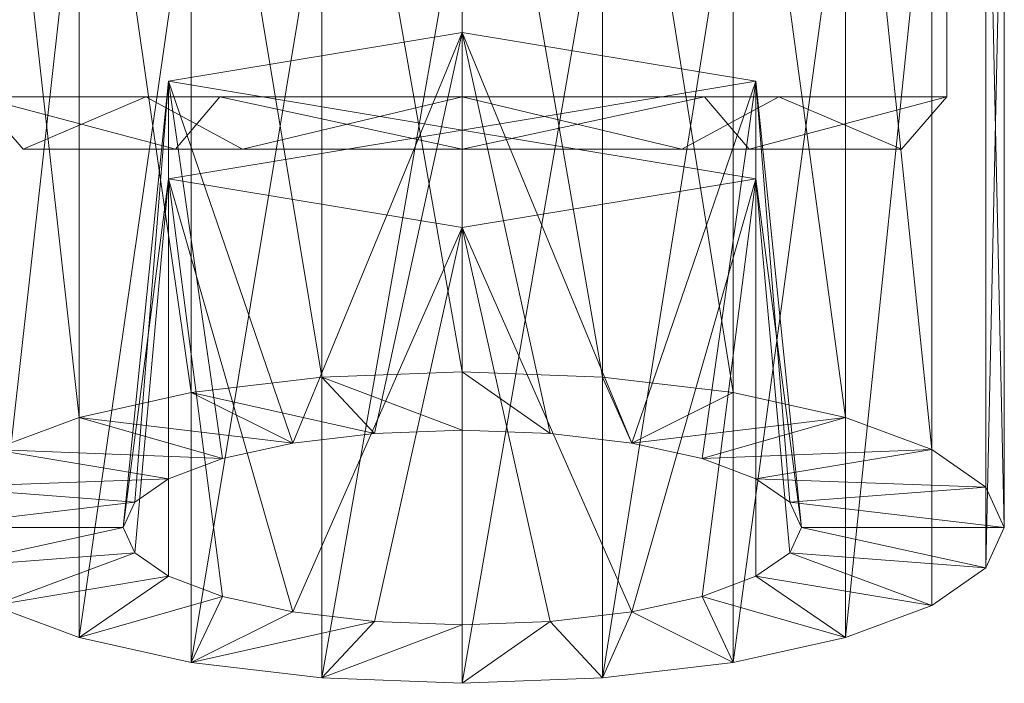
# Model space of a CAD drawing. Header units: millimetres. Extents: x -26 to 72, y -47 to 70.
# Tile 2 of 190: x -8 to 10, y -47 to -35. Entities that reach past the tile are written whole.
import ezdxf

# ---------------------------------------------------------------- set-up
doc = ezdxf.new("R2010")
doc.units = ezdxf.units.MM
doc.layers.add('M-520-M_DRAINAGE_FW', color=2, linetype='Continuous', lineweight=30)

# ---------------------------------------------------------------- blocks, each defined once
blk = doc.blocks.new('AmericanStandard_BathAndShowerMixer_Exposed_Winston__FFAST703-6T1500BT0_ - Winston Exposed Bath _ Shower Mono _2 ways tap_ _Cross Handle_-3522-3D View 1')
at = {"layer": 'M-520-M_DRAINAGE_FW', "lineweight": 9}
mesh = blk.add_polyface(dxfattribs=at)
corners = [(0, -25.915, 104.063), (-2.679, -26.017, 103.725), (-5.175, -26.314, 102.735), (-7.319, -26.786, 101.159), (-8.963, -27.402, 99.106), (-9.997, -28.119, 96.715), (-10.35, -28.888, 94.149), (-9.997, -29.657, 91.583), (-8.963, -30.374, 89.192), (-7.319, -30.99, 87.139), (-5.175, -31.462, 85.563), (-2.679, -31.759, 84.573), (0, -31.86, 84.235), (0, -47.193, 88.832), (-2.679, -47.092, 89.17), (-5.175, -46.795, 90.16), (-7.319, -46.322, 91.736), (-8.963, -45.707, 93.789), (-9.997, -44.99, 96.18), (-10.35, -44.22, 98.746), (-9.997, -43.451, 101.312), (-8.963, -42.734, 103.703), (-7.319, -42.119, 105.756), (-5.175, -41.646, 107.332), (-2.679, -41.349, 108.322), (0, -41.248, 108.66)]
mesh.append_faces([[corners[k] for k in face] for face in [(14, 12, 13)]], dxfattribs={"vtx0": -1})
mesh.append_faces([[corners[k] for k in face] for face in [(15, 11, 14), (7, 19, 6), (9, 17, 8), (19, 7, 18), (22, 4, 21), (3, 23, 2), (20, 6, 19)]], dxfattribs={"vtx0": -1, "vtx1": -1})
mesh.append_faces([[corners[k] for k in face] for face in [(9, 16, 17), (8, 17, 18, 7), (15, 10, 11), (5, 20, 21, 4), (2, 23, 24), (1, 24, 25)]], dxfattribs={"vtx0": -1, "vtx2": -1})
mesh.append_faces([[corners[k] for k in face] for face in [(0, 1, 25)]], dxfattribs={"vtx1": -1})
mesh.append_faces([[corners[k] for k in face] for face in [(15, 16, 10), (11, 12, 14), (9, 10, 16), (22, 23, 3), (5, 6, 20), (1, 2, 24), (3, 4, 22)]], dxfattribs={"vtx1": -1, "vtx2": -1})
mesh = blk.add_polyface(dxfattribs=at)
corners = [(0, -31.86, 84.235), (2.679, -31.759, 84.573), (5.175, -31.462, 85.563), (7.319, -30.99, 87.139), (8.963, -30.374, 89.192), (9.997, -29.657, 91.583), (10.35, -28.888, 94.149), (9.997, -28.119, 96.715), (8.963, -27.402, 99.106), (7.319, -26.786, 101.159), (5.175, -26.314, 102.735), (2.679, -26.017, 103.725), (0, -25.915, 104.063), (0, -41.248, 108.66), (2.679, -41.349, 108.322), (5.175, -41.646, 107.332), (7.319, -42.119, 105.756), (8.963, -42.734, 103.703), (9.997, -43.451, 101.312), (10.35, -44.22, 98.746), (9.997, -44.99, 96.18), (8.963, -45.707, 93.789), (7.319, -46.322, 91.736), (5.175, -46.795, 90.16), (2.679, -47.092, 89.17), (0, -47.193, 88.832)]
mesh.append_faces([[corners[k] for k in face] for face in [(14, 12, 13)]], dxfattribs={"vtx0": -1})
mesh.append_faces([[corners[k] for k in face] for face in [(15, 11, 14), (7, 19, 6), (9, 17, 8), (19, 7, 18), (22, 4, 21), (3, 23, 2), (20, 6, 19)]], dxfattribs={"vtx0": -1, "vtx1": -1})
mesh.append_faces([[corners[k] for k in face] for face in [(9, 16, 17), (8, 17, 18, 7), (15, 10, 11), (5, 20, 21, 4), (2, 23, 24), (1, 24, 25)]], dxfattribs={"vtx0": -1, "vtx2": -1})
mesh.append_faces([[corners[k] for k in face] for face in [(0, 1, 25)]], dxfattribs={"vtx1": -1})
mesh.append_faces([[corners[k] for k in face] for face in [(15, 16, 10), (11, 12, 14), (9, 10, 16), (22, 23, 3), (5, 6, 20), (1, 2, 24), (3, 4, 22)]], dxfattribs={"vtx1": -1, "vtx2": -1})
mesh = blk.add_polyface(dxfattribs=at)
corners = [(0, -27, 53.5), (-9.254, -27, 48.157), (-9.254, -27, 37.471), (0, -27, 32.129), (0, -36, 32.129), (-9.254, -36, 37.471), (-9.254, -36, 48.157), (0, -36, 53.5)]
mesh.append_faces([[corners[k] for k in face] for face in [(0, 1, 6, 7)]], dxfattribs={"vtx1": -1})
mesh.append_faces([[corners[k] for k in face] for face in [(5, 6, 1, 2)]], dxfattribs={"vtx1": -1, "vtx3": -1})
mesh.append_faces([[corners[k] for k in face] for face in [(2, 3, 4, 5)]], dxfattribs={"vtx3": -1})
mesh = blk.add_polyface(dxfattribs=at)
corners = [(0, -27, 32.129), (9.254, -27, 37.471), (9.254, -27, 48.157), (0, -27, 53.5), (0, -36, 53.5), (9.254, -36, 48.157), (9.254, -36, 37.471), (0, -36, 32.129)]
mesh.append_faces([[corners[k] for k in face] for face in [(0, 1, 6, 7)]], dxfattribs={"vtx1": -1})
mesh.append_faces([[corners[k] for k in face] for face in [(5, 6, 1, 2)]], dxfattribs={"vtx1": -1, "vtx3": -1})
mesh.append_faces([[corners[k] for k in face] for face in [(2, 3, 4, 5)]], dxfattribs={"vtx3": -1})
mesh = blk.add_polyface(dxfattribs=at)
corners = [(0, -38.496, 90.27), (-5.608, -37.566, 93.371), (-5.608, -35.706, 99.573), (0, -34.777, 102.674), (0, -42.361, 104.948), (-1.676, -42.424, 104.737), (-3.238, -42.61, 104.117), (-4.579, -42.906, 103.132), (-5.608, -43.291, 101.847), (-6.255, -43.739, 100.351), (-6.475, -44.22, 98.746), (-6.255, -44.702, 97.141), (-5.608, -45.15, 95.645), (-4.579, -45.535, 94.36), (-3.238, -45.831, 93.375), (-1.676, -46.017, 92.755), (0, -46.08, 92.544)]
mesh.append_faces([[corners[k] for k in face] for face in [(5, 3, 4)]], dxfattribs={"vtx0": -1})
mesh.append_faces([[corners[k] for k in face] for face in [(8, 2, 7), (3, 6, 2), (10, 2, 9), (15, 0, 14), (1, 14, 0), (11, 1, 10), (14, 1, 13), (2, 10, 1)]], dxfattribs={"vtx0": -1, "vtx1": -1})
mesh.append_faces([[corners[k] for k in face] for face in [(3, 5, 6), (2, 6, 7), (1, 11, 12)]], dxfattribs={"vtx0": -1, "vtx2": -1})
mesh.append_faces([[corners[k] for k in face] for face in [(8, 9, 2), (12, 13, 1)]], dxfattribs={"vtx1": -1, "vtx2": -1})
mesh.append_faces([[corners[k] for k in face] for face in [(15, 16, 0)]], dxfattribs={"vtx2": -1})
mesh = blk.add_polyface(dxfattribs=at)
corners = [(0, -38.496, 90.27), (0, -36.636, 96.472), (0, -34.777, 102.674), (-5.608, -35.706, 99.573), (-5.608, -37.566, 93.371)]
mesh.append_faces([[corners[k] for k in face] for face in [(1, 3, 4)]], dxfattribs={"vtx0": -1, "vtx2": -1})
mesh.append_faces([[corners[k] for k in face] for face in [(4, 0, 1), (1, 2, 3)]], dxfattribs={"vtx2": -1})
mesh = blk.add_polyface(dxfattribs=at)
corners = [(0, -36.636, 96.472), (0, -38.496, 90.27), (5.608, -37.566, 93.371), (5.608, -35.706, 99.573), (0, -34.777, 102.674)]
mesh.append_faces([[corners[k] for k in face] for face in [(0, 3, 4)]], dxfattribs={"vtx0": -1})
mesh.append_faces([[corners[k] for k in face] for face in [(3, 0, 2)]], dxfattribs={"vtx0": -1, "vtx1": -1})
mesh.append_faces([[corners[k] for k in face] for face in [(1, 2, 0)]], dxfattribs={"vtx1": -1})
mesh = blk.add_polyface(dxfattribs=at)
corners = [(0, -34.777, 102.674), (5.608, -35.706, 99.573), (5.608, -37.566, 93.371), (0, -38.496, 90.27), (0, -46.08, 92.544), (1.676, -46.017, 92.755), (3.238, -45.831, 93.375), (4.579, -45.535, 94.36), (5.608, -45.15, 95.645), (6.255, -44.702, 97.141), (6.475, -44.22, 98.746), (6.255, -43.739, 100.351), (5.608, -43.291, 101.847), (4.579, -42.906, 103.132), (3.238, -42.61, 104.117), (1.676, -42.424, 104.737), (0, -42.361, 104.948)]
mesh.append_faces([[corners[k] for k in face] for face in [(5, 3, 4)]], dxfattribs={"vtx0": -1})
mesh.append_faces([[corners[k] for k in face] for face in [(8, 2, 7), (3, 6, 2), (10, 2, 9), (15, 0, 14), (1, 14, 0), (11, 1, 10), (14, 1, 13), (2, 10, 1)]], dxfattribs={"vtx0": -1, "vtx1": -1})
mesh.append_faces([[corners[k] for k in face] for face in [(3, 5, 6), (2, 6, 7), (1, 11, 12)]], dxfattribs={"vtx0": -1, "vtx2": -1})
mesh.append_faces([[corners[k] for k in face] for face in [(8, 9, 2), (12, 13, 1)]], dxfattribs={"vtx1": -1, "vtx2": -1})
mesh.append_faces([[corners[k] for k in face] for face in [(15, 16, 0)]], dxfattribs={"vtx2": -1})
mesh = blk.add_polyface(dxfattribs=at)
corners = [(0, -36, 53.5), (-9.254, -36, 48.157), (-9.254, -36, 37.471), (0, -36, 32.129), (0, -37, 33.129), (-8.388, -37, 37.971), (-8.388, -37, 47.657), (0, -37, 52.5), (-6.043, -36, 50.011), (-4.194, -37, 50.079), (-8.388, -37, 42.814), (-9.254, -36, 42.814), (-5.477, -37, 36.291), (-4.627, -36, 34.8)]
mesh.append_faces([[corners[k] for k in face] for face in [(6, 8, 1), (8, 6, 9), (12, 2, 13), (2, 12, 5), (2, 5, 10)]], dxfattribs={"vtx0": -1, "vtx2": -1})
mesh.append_faces([[corners[k] for k in face] for face in [(0, 8, 9), (4, 12, 13), (1, 11, 6)]], dxfattribs={"vtx1": -1, "vtx2": -1})
mesh.append_faces([[corners[k] for k in face] for face in [(11, 2, 10, 6)]], dxfattribs={"vtx1": -1, "vtx3": -1})
mesh.append_faces([[corners[k] for k in face] for face in [(9, 7, 0), (13, 3, 4)]], dxfattribs={"vtx2": -1})
mesh = blk.add_polyface(dxfattribs=at)
corners = [(0, -36, 32.129), (9.254, -36, 37.471), (9.254, -36, 48.157), (0, -36, 53.5), (0, -37, 52.5), (8.388, -37, 47.657), (8.388, -37, 37.971), (0, -37, 33.129), (6.043, -36, 35.617), (4.194, -37, 35.55), (8.388, -37, 42.814), (9.254, -36, 42.814), (5.477, -37, 49.338), (4.627, -36, 50.829)]
mesh.append_faces([[corners[k] for k in face] for face in [(6, 8, 1), (8, 6, 9), (12, 2, 13), (2, 12, 5), (2, 5, 10)]], dxfattribs={"vtx0": -1, "vtx2": -1})
mesh.append_faces([[corners[k] for k in face] for face in [(0, 8, 9), (4, 12, 13), (1, 11, 6)]], dxfattribs={"vtx1": -1, "vtx2": -1})
mesh.append_faces([[corners[k] for k in face] for face in [(11, 2, 10, 6)]], dxfattribs={"vtx1": -1, "vtx3": -1})
mesh.append_faces([[corners[k] for k in face] for face in [(9, 7, 0), (13, 3, 4)]], dxfattribs={"vtx2": -1})
mesh = blk.add_polyface(dxfattribs=at)
corners = [(0, -37, 52.5), (-8.388, -37, 47.657), (-8.388, -37, 37.971), (0, -37, 33.129), (0, -37, 42.814)]
mesh.append_faces([[corners[k] for k in face] for face in [(2, 3, 4)]], dxfattribs={"vtx2": -1})
mesh.append_faces([[corners[k] for k in face] for face in [(4, 0, 1, 2)]], dxfattribs={"vtx3": -1})
mesh = blk.add_polyface(dxfattribs=at)
corners = [(0, -37, 33.129), (8.388, -37, 37.971), (8.388, -37, 47.657), (0, -37, 52.5), (0, -37, 42.814)]
mesh.append_faces([[corners[k] for k in face] for face in [(0, 1, 4)]], dxfattribs={"vtx1": -1})
mesh.append_faces([[corners[k] for k in face] for face in [(2, 3, 4, 1)]], dxfattribs={"vtx2": -1})
mesh = blk.add_polyface(dxfattribs=at)
corners = [(0, -41.248, 108.66), (-2.679, -41.349, 108.322), (-5.175, -41.646, 107.332), (-7.319, -42.119, 105.756), (-8.963, -42.734, 103.703), (-9.997, -43.451, 101.312), (-10.35, -44.22, 98.746), (-9.997, -44.99, 96.18), (-8.963, -45.707, 93.789), (-7.319, -46.322, 91.736), (-5.175, -46.795, 90.16), (-2.679, -47.092, 89.17), (0, -47.193, 88.832), (2.679, -47.092, 89.17), (5.175, -46.795, 90.16), (7.319, -46.322, 91.736), (8.963, -45.707, 93.789), (9.997, -44.99, 96.18), (10.35, -44.22, 98.746), (9.997, -43.451, 101.312), (8.963, -42.734, 103.703), (7.319, -42.119, 105.756), (5.175, -41.646, 107.332), (2.679, -41.349, 108.322), (0, -46.08, 92.544), (-1.676, -46.017, 92.755), (-3.238, -45.831, 93.375), (-4.579, -45.535, 94.36), (-5.608, -45.15, 95.645), (-6.255, -44.702, 97.141), (-6.475, -44.22, 98.746), (-6.255, -43.739, 100.351), (-5.608, -43.291, 101.847), (-4.579, -42.906, 103.132), (-3.238, -42.61, 104.117), (-1.676, -42.424, 104.737), (0, -42.361, 104.948), (1.676, -42.424, 104.737), (3.238, -42.61, 104.117), (4.579, -42.906, 103.132), (5.608, -43.291, 101.847), (6.255, -43.739, 100.351), (6.475, -44.22, 98.746), (6.255, -44.702, 97.141), (5.608, -45.15, 95.645), (4.579, -45.535, 94.36), (3.238, -45.831, 93.375), (1.676, -46.017, 92.755)]
mesh.append_faces([[corners[k] for k in face] for face in [(28, 9, 27), (7, 30, 6), (25, 11, 24), (10, 27, 9), (6, 31, 5), (31, 6, 30), (33, 4, 32), (1, 36, 0), (34, 3, 33), (44, 16, 43), (43, 17, 42), (17, 43, 16), (22, 38, 21), (23, 38, 22), (41, 19, 40), (20, 40, 19)]], dxfattribs={"vtx0": -1, "vtx1": -1})
mesh.append_faces([[corners[k] for k in face] for face in [(8, 28, 29), (7, 29, 30), (29, 7, 8), (25, 10, 11), (24, 11, 12), (5, 31, 32), (32, 4, 5), (34, 2, 3), (35, 1, 2), (1, 35, 36), (47, 12, 13), (46, 13, 14), (44, 15, 16), (15, 44, 45), (42, 17, 18), (0, 36, 37), (41, 18, 19), (18, 41, 42), (20, 39, 40)]], dxfattribs={"vtx0": -1, "vtx2": -1})
mesh.append_faces([[corners[k] for k in face] for face in [(8, 9, 28), (26, 27, 10), (25, 26, 10), (3, 4, 33), (34, 35, 2), (46, 47, 13), (45, 46, 14), (14, 15, 45), (38, 39, 21), (20, 21, 39), (47, 24, 12)]], dxfattribs={"vtx1": -1, "vtx2": -1})
mesh.append_faces([[corners[k] for k in face] for face in [(37, 38, 23, 0)]], dxfattribs={"vtx1": -1, "vtx3": -1})

msp = doc.modelspace()

# ---------------------------------------------------------------- block references
at = {"layer": 'M-520-M_DRAINAGE_FW', "lineweight": 9}
msp.add_blockref('AmericanStandard_BathAndShowerMixer_Exposed_Winston__FFAST703-6T1500BT0_ - Winston Exposed Bath _ Shower Mono _2 ways tap_ _Cross Handle_-3522-3D View 1', (0, 0), dxfattribs=at)

doc.saveas('drawing.dxf')
